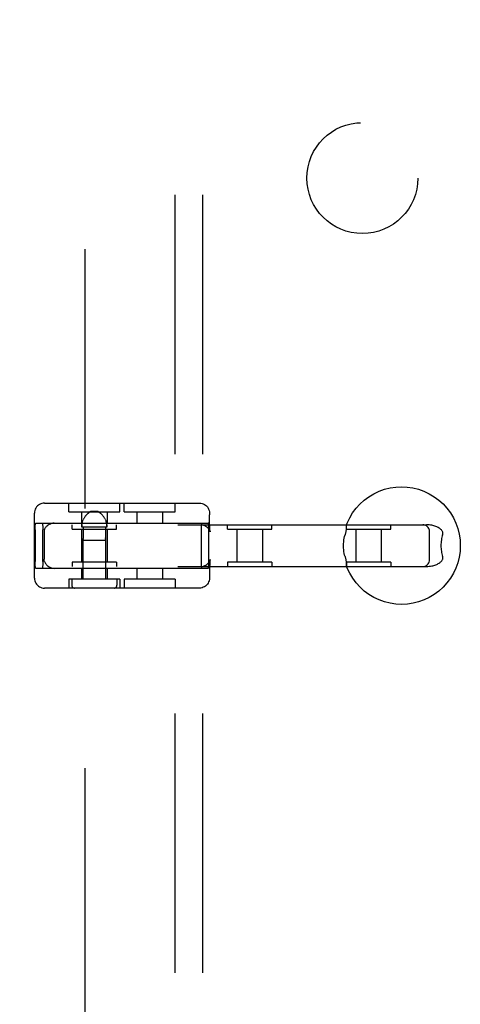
# Model space of a CAD drawing. Header units: inches. Extents: x 0 to 212, y 0 to 138.
# Tile 64 of 100: x 61.54 to 63.52, y 48.76 to 53.2. Entities that reach past the tile are written whole.
import ezdxf

# ---------------------------------------------------------------- set-up
doc = ezdxf.new("R2010")
doc.units = ezdxf.units.IN
doc.header["$LTSCALE"] = 11.6875
doc.header["$MEASUREMENT"] = 0
doc.linetypes.add('HIDDEN', pattern=[0.2, 0.1, -0.1])
doc.layers.add('DEFAULT_2', color=8, linetype='HIDDEN')
doc.layers.add('SUBPANEL', color=7, linetype='CONTINUOUS')

msp = doc.modelspace()

# ---------------------------------------------------------------- linework, layer by layer
at = {"layer": 'DEFAULT_2', "color": 8, "linetype": 'HIDDEN'}
for p, q in [((61.8322, 15.9298), (61.8322, 89.0338)), ((61.6489, 51.0173), (62.3476, 51.0173)), ((61.7585, 50.9773), (61.7585, 51.0173)), ((61.7585, 50.9773), (61.9885, 50.9773)), ((61.816, 50.9773), (61.816, 50.9273)), ((61.8901, 50.9793), (61.8569, 50.9793)), ((61.8911, 50.9788), (61.8901, 50.9793)), ((61.931, 50.9773), (61.931, 50.9273)), ((61.9885, 50.9773), (61.9885, 51.0173)), ((62.008, 50.9773), (62.008, 51.0173)), ((62.008, 50.9773), (62.238, 50.9773)), ((62.0655, 50.9773), (62.0655, 50.9273)), ((62.1805, 50.9773), (62.1805, 50.9273)), ((62.238, 50.9773), (62.238, 51.0173)), ((61.6039, 50.6793), (61.6039, 50.9723)), ((61.8246, 50.9442), (61.8233, 50.9412)), ((61.8261, 50.9472), (61.8246, 50.9442)), ((61.8277, 50.9501), (61.8261, 50.9472)), ((61.8294, 50.9528), (61.8277, 50.95)), ((61.8311, 50.9554), (61.8293, 50.9528)), ((61.8328, 50.9579), (61.8311, 50.9554)), ((61.8346, 50.9602), (61.8328, 50.9579)), ((61.9125, 50.9602), (61.9108, 50.9622)), ((61.9142, 50.9579), (61.9125, 50.9602)), ((61.916, 50.9554), (61.9142, 50.9579)), ((61.9177, 50.9528), (61.916, 50.9554)), ((61.9194, 50.95), (61.9177, 50.9528)), ((61.9209, 50.9472), (61.9194, 50.9501)), ((61.9224, 50.9442), (61.9209, 50.9472)), ((61.9279, 50.9288), (61.927, 50.932)), ((62.3926, 50.9723), (62.3926, 50.9648)), ((59.9124, 50.9198), (63.3709, 50.9198)), ((61.607, 50.8973), (61.607, 50.7543)), ((61.6089, 50.9273), (62.3875, 50.9273)), ((61.6412, 50.7543), (61.6412, 50.8973)), ((61.6472, 50.8869), (61.6472, 50.7648)), ((61.7735, 50.8998), (61.7735, 50.9198)), ((61.7735, 50.8998), (61.9735, 50.8998)), ((61.816, 50.8998), (61.816, 50.7518)), ((61.9302, 50.9093), (61.8168, 50.9093)), ((61.8234, 50.9093), (61.8234, 50.8602)), ((61.9236, 50.9093), (61.9236, 50.8602)), ((61.931, 50.8998), (61.931, 50.7518)), ((61.9735, 50.8998), (61.9735, 50.9198)), ((62.3553, 50.8973), (62.3553, 50.7543)), ((62.3895, 50.7543), (62.3895, 50.8973)), ((62.3957, 50.8889), (62.3958, 50.8883)), ((62.474, 50.8998), (62.474, 50.9198)), ((62.474, 50.8998), (62.674, 50.8998)), ((62.5165, 50.8998), (62.5165, 50.7518)), ((62.6315, 50.8998), (62.6315, 50.7518)), ((62.674, 50.8998), (62.674, 50.9198)), ((63.0098, 50.8998), (63.0098, 50.9198)), ((63.0098, 50.8998), (63.2098, 50.8998)), ((63.0523, 50.8998), (63.0523, 50.7518)), ((63.1673, 50.8998), (63.1673, 50.7518)), ((63.2098, 50.8998), (63.2098, 50.9198)), ((63.3849, 50.7618), (63.3849, 50.8898)), ((61.8225, 50.8506), (61.8227, 50.8513)), ((61.8226, 50.8509), (61.8225, 50.8506)), ((61.8225, 50.8506), (61.8225, 50.6743)), ((61.8225, 50.8506), (61.9245, 50.8506)), ((61.8227, 50.8513), (61.8227, 50.8519)), ((61.9244, 50.8513), (61.9245, 50.8509)), ((61.9245, 50.8509), (61.9245, 50.8506)), ((61.9245, 50.8506), (61.9245, 50.8507)), ((61.9245, 50.8506), (61.9245, 50.6743)), ((59.9124, 50.7318), (63.3709, 50.7318)), ((61.6089, 50.7243), (62.3875, 50.7243)), ((61.7735, 50.7518), (61.7735, 50.7318)), ((61.9735, 50.7518), (61.7735, 50.7518)), ((61.816, 50.7243), (61.816, 50.6743)), ((61.931, 50.7243), (61.931, 50.6743)), ((61.9735, 50.7518), (61.9735, 50.7318)), ((62.0655, 50.7243), (62.0655, 50.6743)), ((62.1805, 50.7243), (62.1805, 50.6743)), ((62.474, 50.7518), (62.474, 50.7318)), ((62.674, 50.7518), (62.474, 50.7518)), ((62.674, 50.7518), (62.674, 50.7318)), ((63.0098, 50.7518), (63.0098, 50.7318)), ((63.2098, 50.7518), (63.0098, 50.7518)), ((63.2098, 50.7518), (63.2098, 50.7318)), ((61.7585, 50.6743), (61.7585, 50.6343)), ((61.9885, 50.6743), (61.7585, 50.6743)), ((61.772, 50.6743), (61.772, 50.6468)), ((61.975, 50.6743), (61.975, 50.6468)), ((61.9885, 50.6743), (61.9885, 50.6343)), ((62.008, 50.6743), (62.008, 50.6343)), ((62.238, 50.6743), (62.008, 50.6743)), ((62.238, 50.6743), (62.238, 50.6343)), ((62.3926, 50.6868), (62.3926, 50.6793)), ((62.3476, 50.6343), (61.6489, 50.6343))]:
    msp.add_line(p, q, dxfattribs=at)
for points in [[(63.0102, 50.918), (63.0138, 50.9272), (63.0249, 50.9507), (63.0383, 50.973), (63.0538, 50.9939), (63.0712, 51.0132), (63.0905, 51.0306), (63.1113, 51.0461), (63.1336, 51.0595), (63.1571, 51.0706), (63.1816, 51.0794), (63.2068, 51.0857), (63.2325, 51.0895), (63.2585, 51.0908), (63.2844, 51.0896), (63.3102, 51.0858), (63.3354, 51.0795), (63.3599, 51.0707), (63.3834, 51.0596), (63.4058, 51.0462), (63.4267, 51.0308), (63.446, 51.0133), (63.4634, 50.994), (63.479, 50.9731), (63.4923, 50.9508), (63.5035, 50.9273), (63.5122, 50.9028), (63.5186, 50.8775), (63.5224, 50.8518), (63.5237, 50.8258)], [(61.6489, 51.0173), (61.6431, 51.017), (61.6374, 51.0158), (61.6319, 51.014), (61.6267, 51.0115), (61.6218, 51.0083), (61.6173, 51.0044), (61.6134, 51), (61.6101, 50.9951), (61.6074, 50.9898), (61.6054, 50.9841), (61.6042, 50.9782), (61.6039, 50.9723)], [(61.8345, 50.9602), (61.8363, 50.9622), (61.8379, 50.9641), (61.8396, 50.9659), (61.8411, 50.9675), (61.8427, 50.9689), (61.8441, 50.9702), (61.8455, 50.9714), (61.8469, 50.9726), (61.8482, 50.9736), (61.8495, 50.9745), (61.8507, 50.9754), (61.8518, 50.9762)], [(61.8569, 50.9793), (61.856, 50.9788), (61.855, 50.9782), (61.854, 50.9776), (61.8529, 50.9769), (61.8518, 50.9762), (61.8507, 50.9754)], [(61.8529, 50.9769), (61.854, 50.9776), (61.855, 50.9782), (61.856, 50.9788), (61.8569, 50.9793)], [(61.8901, 50.9793), (61.8911, 50.9788), (61.892, 50.9782), (61.8931, 50.9776), (61.8941, 50.9769), (61.8952, 50.9762), (61.8964, 50.9754), (61.8976, 50.9745), (61.8988, 50.9736), (61.9001, 50.9726), (61.9015, 50.9714), (61.9029, 50.9702), (61.9044, 50.9689), (61.9059, 50.9675), (61.9075, 50.9659), (61.9091, 50.9642), (61.9108, 50.9623)], [(61.8941, 50.9769), (61.8931, 50.9776), (61.892, 50.9782)], [(61.8976, 50.9745), (61.8964, 50.9754), (61.8952, 50.9762)], [(62.3476, 51.0173), (62.3534, 51.017), (62.3591, 51.0158), (62.3646, 51.014), (62.3698, 51.0115), (62.3747, 51.0083), (62.3792, 51.0044), (62.3831, 51), (62.3864, 50.9951), (62.3891, 50.9898), (62.3911, 50.9841), (62.3922, 50.9782), (62.3926, 50.9723)], [(61.8168, 50.9093), (61.8169, 50.9126), (61.8171, 50.9159), (61.8174, 50.9191), (61.8179, 50.9224), (61.8185, 50.9256), (61.8192, 50.9288), (61.82, 50.932), (61.821, 50.9351), (61.8221, 50.9382), (61.8233, 50.9412)], [(61.8495, 50.9745), (61.8482, 50.9736), (61.8469, 50.9726)], [(61.9059, 50.9675), (61.9044, 50.9689), (61.9029, 50.9702), (61.9015, 50.9714), (61.9002, 50.9726)], [(61.9224, 50.9442), (61.9237, 50.9412), (61.925, 50.9382), (61.9261, 50.9351), (61.927, 50.932), (61.9279, 50.9288), (61.9286, 50.9256), (61.9292, 50.9224), (61.9296, 50.9191), (61.93, 50.9159), (61.9302, 50.9126), (61.9302, 50.9093)], [(62.3958, 50.8883), (62.3957, 50.8888), (62.3956, 50.8899), (62.3954, 50.8916), (62.3951, 50.8938), (62.3949, 50.8966), (62.3946, 50.9), (62.3943, 50.904), (62.394, 50.9088), (62.3937, 50.9143), (62.3934, 50.9205), (62.3932, 50.9276), (62.393, 50.9356), (62.3928, 50.9444), (62.3927, 50.9542), (62.3926, 50.9648)], [(61.607, 50.8973), (61.607, 50.9021), (61.607, 50.9066), (61.6072, 50.9109), (61.6073, 50.915), (61.6075, 50.9185), (61.6078, 50.9216), (61.608, 50.924), (61.6083, 50.9259), (61.6086, 50.9269), (61.6089, 50.9273)], [(61.6392, 50.9273), (61.6395, 50.9269), (61.6398, 50.9259), (61.6401, 50.924), (61.6404, 50.9216), (61.6406, 50.9185), (61.6408, 50.915), (61.641, 50.9109), (61.6411, 50.9066), (61.6412, 50.9021), (61.6412, 50.8973)], [(61.6488, 50.898), (61.6481, 50.8956), (61.6476, 50.893), (61.6473, 50.8901), (61.6472, 50.8869)], [(61.6488, 50.898), (61.6499, 50.9009), (61.6515, 50.9039), (61.6534, 50.9069), (61.6558, 50.91), (61.6586, 50.9131), (61.662, 50.9162), (61.6659, 50.9192), (61.6705, 50.9219), (61.6756, 50.9244), (61.6812, 50.9265), (61.6871, 50.9281), (61.6933, 50.9291)], [(61.8174, 50.9191), (61.8171, 50.9159), (61.8169, 50.9126)], [(61.8192, 50.9288), (61.8185, 50.9256), (61.8179, 50.9224)], [(61.9302, 50.9126), (61.93, 50.9159), (61.9296, 50.9191)], [(62.3536, 50.9198), (62.3602, 50.9193), (62.3663, 50.918), (62.3719, 50.9159), (62.3769, 50.9133), (62.381, 50.9104), (62.3845, 50.9074), (62.3876, 50.904), (62.3902, 50.9006), (62.3923, 50.8973), (62.3937, 50.8943), (62.3947, 50.892), (62.3953, 50.8902), (62.3957, 50.889), (62.3957, 50.8889)], [(62.3573, 50.9273), (62.357, 50.9269), (62.3567, 50.9259), (62.3564, 50.924), (62.3561, 50.9216), (62.3559, 50.9185), (62.3557, 50.915), (62.3555, 50.9109), (62.3554, 50.9066), (62.3553, 50.9021), (62.3553, 50.8973)], [(62.3895, 50.8973), (62.3895, 50.9021), (62.3894, 50.9066), (62.3893, 50.9109), (62.3892, 50.915), (62.389, 50.9185), (62.3887, 50.9216), (62.3884, 50.924), (62.3882, 50.9259), (62.3879, 50.9269), (62.3875, 50.9273)], [(63.009, 50.9071), (63.0088, 50.9028), (63.0087, 50.9005), (63.0086, 50.898), (63.0084, 50.8954), (63.0081, 50.8927), (63.0077, 50.8898), (63.0072, 50.8869), (63.0066, 50.8839), (63.0058, 50.8808), (63.005, 50.8778), (63.0041, 50.8748)], [(63.0102, 50.918), (63.0099, 50.9171), (63.0096, 50.9158), (63.0094, 50.9143), (63.0092, 50.9127), (63.0091, 50.911), (63.009, 50.9091), (63.009, 50.9071)], [(63.0119, 50.9198), (63.0113, 50.9196), (63.0107, 50.9191), (63.0103, 50.9182)], [(63.3849, 50.8898), (63.3845, 50.8947), (63.3834, 50.8993), (63.3815, 50.9036), (63.3791, 50.9076), (63.3761, 50.9111), (63.3726, 50.914), (63.3686, 50.9165), (63.3643, 50.9183), (63.3597, 50.9194), (63.3549, 50.9198)], [(63.4438, 50.8748), (63.4446, 50.8777), (63.4449, 50.8806), (63.4448, 50.8834), (63.4443, 50.8862), (63.4434, 50.8889), (63.4421, 50.8915), (63.4404, 50.8941), (63.4384, 50.8965), (63.4361, 50.8988), (63.4335, 50.901), (63.4307, 50.9031), (63.4277, 50.9051), (63.4244, 50.907), (63.4209, 50.9088), (63.4172, 50.9106), (63.4132, 50.9122), (63.409, 50.9137), (63.4045, 50.9151), (63.3997, 50.9164), (63.3946, 50.9175), (63.3892, 50.9184), (63.3835, 50.9192), (63.3774, 50.9196), (63.3709, 50.9198)], [(61.823, 50.8534), (61.8229, 50.8526), (61.8227, 50.8519), (61.8227, 50.8513)], [(61.823, 50.8534), (61.8231, 50.8543), (61.8232, 50.8554), (61.8233, 50.8565), (61.8234, 50.8577)], [(61.8234, 50.8602), (61.8234, 50.8589), (61.8234, 50.8577)], [(61.9237, 50.8577), (61.9236, 50.8589), (61.9236, 50.8602)], [(61.9236, 50.8602), (61.9236, 50.8589), (61.9237, 50.8577), (61.9237, 50.8565), (61.9238, 50.8554), (61.9239, 50.8543), (61.9241, 50.8534)], [(61.9244, 50.8513), (61.9243, 50.8519), (61.9242, 50.8526), (61.9241, 50.8534)], [(62.9971, 50.8258), (62.9973, 50.8345), (62.9979, 50.843), (62.9989, 50.8515), (63.0003, 50.8597), (63.002, 50.8674), (63.0041, 50.8748)], [(63.4438, 50.8748), (63.4421, 50.8692), (63.4406, 50.8634), (63.4393, 50.8573), (63.4382, 50.8511), (63.4374, 50.8449), (63.4368, 50.8385), (63.4365, 50.8322), (63.4363, 50.8258)], [(63.0041, 50.7768), (63.0022, 50.7834), (63.0005, 50.7907), (62.9991, 50.7988), (62.998, 50.8074), (62.9973, 50.8164), (62.9971, 50.8258)], [(63.5237, 50.8258), (63.5224, 50.7998), (63.5186, 50.7741), (63.5123, 50.7489), (63.5035, 50.7244), (63.4924, 50.7009), (63.479, 50.6786), (63.4636, 50.6578), (63.4461, 50.6385), (63.4269, 50.621), (63.406, 50.6056), (63.3837, 50.5922), (63.3602, 50.5811), (63.3358, 50.5723), (63.3106, 50.566), (63.2848, 50.5621), (63.2589, 50.5608), (63.2329, 50.5621), (63.2072, 50.5659), (63.1819, 50.5722), (63.1574, 50.5809), (63.1339, 50.592), (63.1116, 50.6054), (63.0907, 50.6209), (63.0714, 50.6383), (63.0539, 50.6576), (63.0384, 50.6785), (63.025, 50.7009), (63.0139, 50.7244), (63.0102, 50.7337)], [(63.4363, 50.8258), (63.4365, 50.8194), (63.4368, 50.8131), (63.4374, 50.8067), (63.4382, 50.8005), (63.4393, 50.7943), (63.4406, 50.7883), (63.4421, 50.7825), (63.4438, 50.7768)], [(61.6089, 50.7243), (61.6086, 50.7247), (61.6083, 50.7258), (61.608, 50.7276), (61.6078, 50.7301), (61.6075, 50.7331), (61.6073, 50.7367), (61.6072, 50.7407), (61.607, 50.7451), (61.607, 50.7496), (61.607, 50.7543)], [(61.6412, 50.7543), (61.6412, 50.7496), (61.6411, 50.7451), (61.641, 50.7407), (61.6408, 50.7367), (61.6406, 50.7331), (61.6404, 50.7301), (61.6401, 50.7276), (61.6398, 50.7258), (61.6395, 50.7247), (61.6392, 50.7243)], [(61.6488, 50.7537), (61.6481, 50.756), (61.6476, 50.7586), (61.6473, 50.7616), (61.6472, 50.7648)], [(61.6488, 50.7537), (61.6499, 50.7508), (61.6515, 50.7478), (61.6534, 50.7447), (61.6558, 50.7416), (61.6586, 50.7385), (61.662, 50.7354), (61.6659, 50.7325), (61.6705, 50.7297), (61.6756, 50.7272), (61.6812, 50.7251), (61.6871, 50.7236), (61.6933, 50.7226)], [(62.3536, 50.7318), (62.3602, 50.7323), (62.3663, 50.7337), (62.3719, 50.7358), (62.3769, 50.7384), (62.381, 50.7412), (62.3845, 50.7443), (62.3876, 50.7477), (62.3902, 50.7511), (62.3923, 50.7544), (62.3937, 50.7573), (62.3947, 50.7597), (62.3953, 50.7615), (62.3957, 50.7627), (62.3957, 50.7628)], [(62.3553, 50.7543), (62.3553, 50.7496), (62.3554, 50.7451), (62.3555, 50.7407), (62.3557, 50.7367), (62.3559, 50.7331), (62.3561, 50.7301), (62.3564, 50.7276), (62.3567, 50.7258), (62.357, 50.7247), (62.3573, 50.7243)], [(62.3875, 50.7243), (62.3879, 50.7247), (62.3882, 50.7258), (62.3884, 50.7276), (62.3887, 50.7301), (62.389, 50.7331), (62.3892, 50.7367), (62.3893, 50.7407), (62.3894, 50.7451), (62.3895, 50.7496), (62.3895, 50.7543)], [(62.3957, 50.7628), (62.3958, 50.7633), (62.3958, 50.7633), (62.3957, 50.7628), (62.3956, 50.7617), (62.3954, 50.7601), (62.3951, 50.7579), (62.3949, 50.7551), (62.3946, 50.7517), (62.3943, 50.7476), (62.394, 50.7429), (62.3937, 50.7374), (62.3934, 50.7311), (62.3932, 50.724), (62.393, 50.7161), (62.3928, 50.7072), (62.3927, 50.6974), (62.3926, 50.6868)], [(63.0041, 50.7768), (63.005, 50.7738), (63.0058, 50.7708), (63.0066, 50.7677), (63.0072, 50.7647), (63.0077, 50.7618), (63.0081, 50.7589), (63.0084, 50.7562), (63.0086, 50.7536), (63.0087, 50.7512), (63.0088, 50.7488)], [(63.3549, 50.7318), (63.3599, 50.7322), (63.3645, 50.7334), (63.3687, 50.7352), (63.3726, 50.7376), (63.376, 50.7405), (63.3789, 50.7438), (63.3813, 50.7476), (63.3832, 50.7518), (63.3844, 50.7565), (63.3849, 50.7618)], [(63.3709, 50.7318), (63.3774, 50.732), (63.3835, 50.7325), (63.3892, 50.7332), (63.3946, 50.7341), (63.3997, 50.7353), (63.4045, 50.7365), (63.409, 50.7379), (63.4132, 50.7395), (63.4172, 50.7411), (63.4209, 50.7428), (63.4244, 50.7446), (63.4276, 50.7465), (63.4307, 50.7485), (63.4335, 50.7506), (63.436, 50.7528), (63.4383, 50.7551), (63.4404, 50.7575), (63.4421, 50.7601), (63.4434, 50.7627), (63.4443, 50.7654), (63.4448, 50.7682), (63.4449, 50.771), (63.4446, 50.7739), (63.4438, 50.7768)], [(63.0088, 50.7488), (63.009, 50.7445), (63.009, 50.7425), (63.0091, 50.7407), (63.0092, 50.7389), (63.0094, 50.7373), (63.0096, 50.7358), (63.0099, 50.7345), (63.0102, 50.7337)], [(63.0103, 50.7334), (63.0107, 50.7326), (63.0113, 50.7321), (63.0119, 50.7318)], [(61.6039, 50.6793), (61.6043, 50.6732), (61.6055, 50.6674), (61.6074, 50.6619), (61.61, 50.6566), (61.6132, 50.6518), (61.6171, 50.6475), (61.6214, 50.6436), (61.6263, 50.6404), (61.6315, 50.6378), (61.6371, 50.6359), (61.6429, 50.6347), (61.6489, 50.6343)], [(62.3926, 50.6793), (62.3922, 50.6732), (62.391, 50.6674), (62.3891, 50.6619), (62.3865, 50.6566), (62.3832, 50.6518), (62.3794, 50.6475), (62.3751, 50.6436), (62.3702, 50.6404), (62.365, 50.6378), (62.3594, 50.6359), (62.3536, 50.6347), (62.3476, 50.6343)]]:
    msp.add_lwpolyline(points, dxfattribs=at)
for centre, start, end in [((61.7845, 50.6468), 180, 270), ((61.9625, 50.6468), 270, 360)]:
    msp.add_arc(centre, 0.0125, start, end, dxfattribs=at)
at = {"layer": 'SUBPANEL', "color": 8, "linetype": 'HIDDEN'}
for p, q in [((62.2384, 18.5131), (62.2384, 86.4506)), ((62.3634, 18.5131), (62.3634, 86.4506))]:
    msp.add_line(p, q, dxfattribs=at)
msp.add_circle((63.0822, 52.4818), 0.25, dxfattribs=at)

doc.saveas('drawing.dxf')
